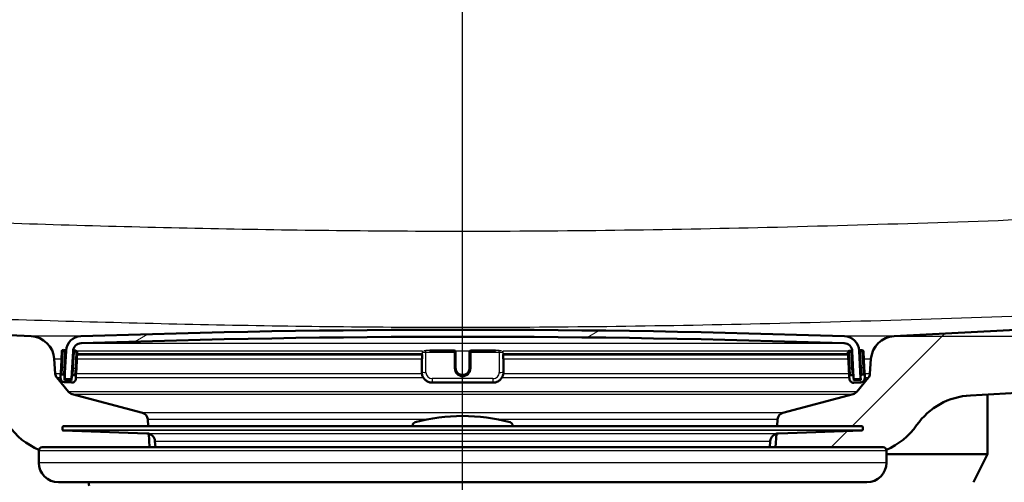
# Model space of a CAD drawing. Header units: millimetres. Extents: x 100 to 2000, y 93 to 4053.
# Tile 9 of 16: x 847 to 988, y 1542 to 1608. Entities that reach past the tile are written whole.
import ezdxf

# ---------------------------------------------------------------- set-up
doc = ezdxf.new("R2010")
doc.units = ezdxf.units.MM
doc.header["$LTSCALE"] = 10
for name, color, linetype, lineweight in [('Centerline(ISO)', 7, 'Continuous', 25), ('Dimensions(ISO)', 7, 'Continuous', 25), ('Hatch', 7, 'Continuous', 9), ('Visible Edges(ISO)', 7, 'Continuous', 50), ('Visible Tangent Edges(ISO)', 7, 'Continuous', 25)]:
    doc.layers.add(name, color=color, linetype=linetype, lineweight=lineweight)
doc.styles.add('Text_3.5mm', font='arial.ttf', dxfattribs={"width": 0.8999999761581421})
doc.dimstyles.new('KS-STANDARD', dxfattribs={"dimscale": 10, "dimtxt": 3.5, "dimasz": 2.5, "dimexe": 3.175, "dimexo": 0, "dimgap": 0.7999999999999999, "dimtad": 1, "dimdec": 1, "dimrnd": 1e-08, "dimtxsty": 'Text_3.5mm', "dimcen": 0.09, "dimdle": 10, "dimclrd": 7, "dimclre": 7, "dimclrt": 7, "dimadec": 0, "dimazin": 2, "dimtfac": 0.7142857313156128, "dimtdec": 4, "dimtmove": 0, "dimatfit": 3, "dimfxl": 0, "dimtolj": 1, "dimlwd": 25, "dimlwe": 25, "dimarcsym": 0})
pattern_1 = [(45, (0, 0), (-22.45064030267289, 22.45064030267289), [])]

# ---------------------------------------------------------------- blocks, each defined once
blk = doc.blocks.new('*D9')
at = {"layer": 'Defpoints', "color": 0, "linetype": 'Continuous'}
for p in [(1288.68418475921, 1762.489582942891), (972.0948129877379, 1562.651643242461), (1500.280599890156, 1562.651643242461)]:
    blk.add_point(p, dxfattribs=at)
at = {"layer": 'Dimensions(ISO)', "color": 7, "linetype": 'Continuous', "lineweight": 25}
for p, q in [((1288.68418475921, 1762.489582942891), (1532.030599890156, 1762.489582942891)), ((1500.280599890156, 1737.489582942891), (1500.280599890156, 1587.651643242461)), ((972.0948129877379, 1562.651643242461), (1532.030599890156, 1562.651643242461))]:
    blk.add_line(p, q, dxfattribs=at)
at = {"layer": 'Dimensions(ISO)', "color": 7, "linetype": 'Continuous'}
for points in [[(1496.113933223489, 1737.489582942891), (1504.447266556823, 1737.489582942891), (1500.280599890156, 1762.489582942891)], [(1496.113933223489, 1587.651643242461), (1504.447266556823, 1587.651643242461), (1500.280599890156, 1562.651643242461)]]:
    blk.add_solid(points, dxfattribs=at)
at = {"layer": 'Dimensions(ISO)', "color": 7, "linetype": 'Continuous', "lineweight": 25, "insert": (1474.41054521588, 1627.557482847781), "char_height": 35, "attachment_point": 4, "rotation": 90, "style": 'Text_3.5mm'}
blk.add_mtext('\\A1;200', dxfattribs=at)

msp = doc.modelspace()

# ---------------------------------------------------------------- hatches: boundary and pattern name
at = {"layer": 'Hatch'}
h = msp.add_hatch(dxfattribs=at)
h.set_pattern_fill('ANSI31', color=256, scale=254, style=0)
h.set_pattern_definition(pattern_1)
edge = h.paths.add_edge_path()
edge.add_line((850.5025182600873, 1546.797408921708), (865.8322501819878, 1546.797408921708))
edge.add_line((865.8322501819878, 1546.797408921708), (865.6964497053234, 1548.739446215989))
edge.add_ellipse((865.3981638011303, 1547.577109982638), major_axis=(1.199268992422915, -0.04187939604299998), ratio=1, start_angle=77.60699785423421, end_angle=89.99999999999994)
edge.add_line((865.4400431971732, 1548.776378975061), (853.4815176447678, 1549.193979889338))
edge.add_ellipse((853.485007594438, 1549.29391897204), major_axis=(-0.09993908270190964, 0.003489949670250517), ratio=1, start_angle=0, end_angle=90.00000000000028, ccw=False)
edge.add_line((853.3850685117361, 1549.29740892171), (853.3990283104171, 1549.697165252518))
edge.add_ellipse((853.498967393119, 1549.693675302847), major_axis=(0.003489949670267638, 0.09993908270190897), ratio=1, start_angle=2.000000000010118, end_angle=89.99999999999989, ccw=False)
edge.add_line((853.498967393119, 1549.793675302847), (865.6227308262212, 1549.793675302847))
edge.add_line((865.6227308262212, 1549.793675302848), (865.5522750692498, 1550.801239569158))
edge.add_ellipse((864.55471101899, 1550.731483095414), major_axis=(-0.06975647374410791, 0.9975640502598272), ratio=1, start_angle=269.9999999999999, end_angle=341.0000000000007)
edge.add_line((864.8135300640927, 1551.697408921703), (854.7680162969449, 1554.389096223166))
edge.add_ellipse((855.0268353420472, 1555.355022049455), major_axis=(-0.9659258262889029, 0.2588190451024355), ratio=1, start_angle=54.49999999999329, end_angle=89.99999999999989, ccw=False)
edge.add_line((854.2552107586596, 1554.718943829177), (852.5910666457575, 1556.737712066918))
edge.add_ellipse((853.3626912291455, 1557.373790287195), major_axis=(-0.6360782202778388, 0.771624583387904), ratio=1, start_angle=54.500000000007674, end_angle=89.99999999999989, ccw=False)
edge.add_line((852.3651271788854, 1557.304033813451), (852.2185218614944, 1559.400587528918))
edge.add_ellipse((848.7270476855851, 1559.156439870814), major_axis=(-0.2441476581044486, 3.491474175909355), ratio=1, start_angle=270.0000000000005, end_angle=353.0000000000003)
edge.add_line((848.9102235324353, 1562.651643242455), (579.7135090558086, 1576.759645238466))
edge.add_spline(control_points=[(579.7135090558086, 1576.759645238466), (578.0813097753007, 1576.845185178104), (576.4740103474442, 1577.196925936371), (573.4365352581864, 1578.404945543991), (572.0266792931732, 1579.25314314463), (569.293561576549, 1581.577230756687), (568.0669432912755, 1583.121068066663), (566.2745254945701, 1586.592025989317), (565.725862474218, 1588.485962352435), (565.5556279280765, 1590.431752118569)], knot_values=[-2.15259695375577, -2.15259695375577, -2.15259695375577, -2.15259695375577, -1.662265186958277, -1.662265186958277, -1.171933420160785, -1.171933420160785, -0.5859667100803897, -0.5859667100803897, 0, 0, 0, 0], degree=3, periodic=0)
edge.add_line((565.5556279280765, 1590.431752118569), (550.6223135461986, 1761.120316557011))
edge.add_ellipse((549.1280214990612, 1760.98958294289), major_axis=(-0.1307336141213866, 1.494292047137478), ratio=1, start_angle=269.9999999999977, end_angle=355.0000000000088)
edge.add_line((549.128021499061, 1762.48958294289), (532.3208517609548, 1762.48958294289))
edge.add_ellipse((532.320851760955, 1760.98958294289), major_axis=(-1.499999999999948, -1.360688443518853e-15), ratio=1, start_angle=269.9999999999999, end_angle=356.0000000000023)
edge.add_line((530.8245056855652, 1761.094217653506), (530.5025182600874, 1756.48958294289))
edge.add_line((530.5025182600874, 1756.48958294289), (540.5025182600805, 1756.48958294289))
edge.add_line((540.5025182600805, 1756.489582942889), (541.5025182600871, 1756.489582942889))
edge.add_ellipse((541.5025182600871, 1755.48958294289), major_axis=(0.9999999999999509, 7.196139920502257e-14), ratio=1, start_angle=0, end_angle=89.99999999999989, ccw=False)
edge.add_line((542.5025182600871, 1755.48958294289), (542.5025182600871, 1754.250760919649))
edge.add_ellipse((541.0560182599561, 1749.98958294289), major_axis=(4.261177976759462, -1.446500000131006), ratio=1, start_angle=23.750301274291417, end_angle=89.99999999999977, ccw=False)
edge.add_line((545.5388944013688, 1750.381783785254), (559.9182598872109, 1586.02488420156))
edge.add_spline(control_points=[(559.918259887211, 1586.02488420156), (560.10819423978, 1583.853924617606), (560.6516881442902, 1581.728531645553), (562.4027415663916, 1577.737244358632), (563.5985871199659, 1575.898050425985), (566.8226621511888, 1572.364259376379), (568.9369357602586, 1570.801603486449), (573.6454664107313, 1568.574681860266), (576.1947073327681, 1567.931706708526), (578.795434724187, 1567.795408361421)], knot_values=[-2.870129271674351, -2.870129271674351, -2.870129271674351, -2.870129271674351, -2.216353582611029, -2.216353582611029, -1.56257789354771, -1.56257789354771, -0.7812889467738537, -0.7812889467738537, 0, 0, 0, 0], degree=3, periodic=0)
edge.add_line((578.795434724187, 1567.795408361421), (838.0184243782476, 1554.210107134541))
edge.add_ellipse((837.4950648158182, 1544.223811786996), major_axis=(9.986295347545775, -0.523359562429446), ratio=1, start_angle=37.860217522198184, end_angle=90.00000000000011, ccw=False)
edge.add_ellipse((853.9060435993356, 1555.655337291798), major_axis=(-8.205489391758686, -5.71576275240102), ratio=1, start_angle=1.017777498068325e-13, end_angle=32.29234728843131)
edge.add_ellipse((850.5025182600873, 1546.297408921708), major_axis=(0.1425082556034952, 0.4792613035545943), ratio=1, start_angle=16.55983554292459, end_angle=89.99999999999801, ccw=False)
edge = h.paths.add_edge_path()
edge.add_line((955.1727863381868, 1546.797408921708), (970.5025182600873, 1546.797408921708))
edge.add_ellipse((970.5025182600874, 1546.297408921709), major_axis=(0.5000000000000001, 4.535628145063e-16), ratio=1, start_angle=16.55983554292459, end_angle=90.00000000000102, ccw=False)
edge.add_ellipse((967.0989929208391, 1555.655337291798), major_axis=(9.215420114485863, 3.882786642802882), ratio=1, start_angle=270, end_angle=302.2923472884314)
edge.add_ellipse((983.5099717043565, 1544.223811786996), major_axis=(5.715762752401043, 8.205489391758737), ratio=1, start_angle=37.86021752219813, end_angle=90, ccw=False)
edge.add_line((982.986612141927, 1554.210107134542), (1242.209601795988, 1567.795408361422))
edge.add_spline(control_points=[(1242.209601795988, 1567.795408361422), (1244.385867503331, 1567.909461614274), (1246.52893340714, 1568.378449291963), (1250.578900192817, 1569.989142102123), (1252.458708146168, 1571.120072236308), (1256.102865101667, 1574.218855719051), (1257.738356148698, 1576.277305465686), (1260.128246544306, 1580.905249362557), (1260.859797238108, 1583.430497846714), (1261.086776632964, 1586.02488420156)], knot_values=[-2.870129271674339, -2.870129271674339, -2.870129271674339, -2.870129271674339, -2.216353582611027, -2.216353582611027, -1.562577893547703, -1.562577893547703, -0.7812889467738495, -0.7812889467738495, 0, 0, 0, 0], degree=3, periodic=0)
edge.add_line((1261.086776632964, 1586.02488420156), (1275.466142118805, 1750.381783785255))
edge.add_ellipse((1279.949018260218, 1749.98958294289), major_axis=(0.3922008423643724, 4.48287614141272), ratio=1, start_angle=23.750301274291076, end_angle=89.9999999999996, ccw=False)
edge.add_line((1278.502518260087, 1754.25076091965), (1278.502518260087, 1755.48958294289))
edge.add_ellipse((1279.502518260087, 1755.48958294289), major_axis=(-5.086716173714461e-14, 0.9999999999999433), ratio=1, start_angle=0, end_angle=90.0000000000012, ccw=False)
edge.add_line((1279.502518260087, 1756.48958294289), (1280.50251826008, 1756.48958294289))
edge.add_line((1280.502518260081, 1756.48958294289), (1290.502518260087, 1756.48958294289))
edge.add_line((1290.502518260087, 1756.48958294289), (1290.180530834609, 1761.094217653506))
edge.add_ellipse((1288.68418475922, 1760.98958294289), major_axis=(-0.1046347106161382, 1.496346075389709), ratio=1, start_angle=269.9999999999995, end_angle=356.0000000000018)
edge.add_line((1288.68418475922, 1762.48958294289), (1271.877015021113, 1762.48958294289))
edge.add_ellipse((1271.877015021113, 1760.98958294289), major_axis=(-1.500000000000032, -7.241496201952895e-14), ratio=1, start_angle=269.9999999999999, end_angle=354.9999999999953)
edge.add_line((1270.382722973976, 1761.120316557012), (1255.449408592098, 1590.43175211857))
edge.add_spline(control_points=[(1255.449408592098, 1590.43175211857), (1255.306957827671, 1588.803532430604), (1254.899337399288, 1587.209487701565), (1253.586047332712, 1584.216022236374), (1252.689163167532, 1582.836626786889), (1250.271106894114, 1580.186283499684), (1248.685401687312, 1579.014291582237), (1245.154003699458, 1577.3441003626), (1243.24207300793, 1576.861868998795), (1241.291527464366, 1576.759645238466)], knot_values=[-2.152596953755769, -2.152596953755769, -2.152596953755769, -2.152596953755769, -1.662265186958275, -1.662265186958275, -1.171933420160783, -1.171933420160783, -0.5859667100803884, -0.5859667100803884, 0, 0, 0, 0], degree=3, periodic=0)
edge.add_line((1241.291527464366, 1576.759645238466), (972.0948129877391, 1562.651643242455))
edge.add_ellipse((972.2779888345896, 1559.156439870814), major_axis=(-3.495203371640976, -0.1831758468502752), ratio=1, start_angle=270.0000000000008, end_angle=353.0000000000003)
edge.add_line((968.7865146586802, 1559.400587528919), (968.6399093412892, 1557.304033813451))
edge.add_ellipse((967.6423452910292, 1557.373790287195), major_axis=(-0.06975647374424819, -0.997564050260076), ratio=1, start_angle=54.50000000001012, end_angle=89.99999999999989, ccw=False)
edge.add_line((968.4139698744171, 1556.737712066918), (966.749825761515, 1554.718943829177))
edge.add_ellipse((965.9782011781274, 1555.355022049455), major_axis=(-0.6360782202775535, -0.7716245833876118), ratio=1, start_angle=54.49999999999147, end_angle=89.99999999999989, ccw=False)
edge.add_line((966.2370202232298, 1554.389096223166), (956.191506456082, 1551.697408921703))
edge.add_ellipse((956.4503255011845, 1550.731483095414), major_axis=(-0.9659258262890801, -0.2588190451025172), ratio=1, start_angle=270.0000000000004, end_angle=341.0000000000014)
edge.add_line((955.4527614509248, 1550.801239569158), (955.3823056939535, 1549.793675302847))
edge.add_line((955.3823056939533, 1549.793675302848), (967.5060691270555, 1549.793675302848))
edge.add_ellipse((967.5060691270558, 1549.693675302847), major_axis=(0.1, 9.071256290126e-17), ratio=1, start_angle=2.000000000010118, end_angle=89.99999999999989, ccw=False)
edge.add_line((967.6060082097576, 1549.697165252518), (967.6199680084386, 1549.29740892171))
edge.add_ellipse((967.5200289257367, 1549.29391897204), major_axis=(0.003489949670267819, -0.09993908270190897), ratio=1, start_angle=0, end_angle=89.99999999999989, ccw=False)
edge.add_line((967.5235188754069, 1549.193979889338), (955.5649933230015, 1548.776378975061))
edge.add_ellipse((955.6068727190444, 1547.577109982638), major_axis=(1.162336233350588, 0.2982859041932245), ratio=1, start_angle=77.60699785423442, end_angle=89.99999999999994)
edge.add_line((955.3085868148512, 1548.739446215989), (955.1727863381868, 1546.797408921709))
h = msp.add_hatch(dxfattribs=at)
h.set_pattern_fill('ANSI31', color=256, scale=254, angle=-15, style=0)
h.set_pattern_definition([(30, (0, 0), (-15.875, 27.49630657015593), [])])
edge = h.paths.add_edge_path()
edge.add_ellipse((967.2116170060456, 1556.68094579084), major_axis=(0.09986295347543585, 0.005233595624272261), ratio=1, start_angle=270, end_angle=332.7180519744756)
edge.add_ellipse((967.2116170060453, 1556.68094579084), major_axis=(0.04112271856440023, 0.09115328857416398), ratio=1, start_angle=269.999999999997, end_angle=297.2819480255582)
edge.add_line((967.311479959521, 1556.686179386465), (967.2933605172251, 1557.031918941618))
edge.add_line((967.2933605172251, 1557.031918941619), (967.1080390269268, 1560.568063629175))
edge.add_ellipse((964.9110540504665, 1560.45292452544), major_axis=(-0.1151391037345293, 2.196984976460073), ratio=1, start_angle=269.9999999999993, end_angle=355.0444456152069)
edge.add_ellipse((910.5025182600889, -33.04348019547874), major_axis=(-1595.695123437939, 54.48360911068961), ratio=1, start_angle=270, end_angle=273.9111087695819)
edge.add_ellipse((856.093982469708, 1560.45292452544), major_axis=(-2.198718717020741, -0.07507332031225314), ratio=1, start_angle=269.9999999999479, end_angle=355.0444456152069)
edge.add_line((853.8969974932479, 1560.568063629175), (853.7121395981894, 1557.040764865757))
edge.add_line((853.7121395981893, 1557.040764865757), (853.6935565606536, 1556.686179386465))
edge.add_ellipse((853.793419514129, 1556.68094579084), major_axis=(-0.005233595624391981, -0.0998629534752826), ratio=1, start_angle=269.9999999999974, end_angle=296.589049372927)
edge.add_ellipse((853.7934195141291, 1556.68094579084), major_axis=(0.04001738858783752, -0.09164392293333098), ratio=1, start_angle=270.000000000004, end_angle=333.4109506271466)
edge.add_line((853.788185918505, 1556.581082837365), (854.5870895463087, 1556.539214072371))
edge.add_ellipse((854.5923231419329, 1556.639077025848), major_axis=(0.09986295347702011, -0.005233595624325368), ratio=1, start_angle=269.9999999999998, end_angle=272.9999999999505)
edge.add_ellipse((854.5923231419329, 1556.639077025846), major_axis=(0.09999999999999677, 8.972496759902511e-15), ratio=1, start_angle=269.9999999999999, end_angle=356.9999999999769)
edge.add_line((854.6921860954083, 1556.633843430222), (854.8956270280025, 1560.515727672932))
edge.add_ellipse((856.093982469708, 1560.45292452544), major_axis=(0.06280314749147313, 1.198355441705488), ratio=1, start_angle=4.955554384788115, end_angle=89.99999999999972, ccw=False)
edge.add_ellipse((910.5025182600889, -33.04348019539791), major_axis=(1594.695705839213, 54.44948487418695), ratio=1, start_angle=86.0888912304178, end_angle=90, ccw=False)
edge.add_ellipse((964.9110540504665, 1560.45292452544), major_axis=(1.199301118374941, -0.0409490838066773), ratio=1, start_angle=4.955554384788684, end_angle=89.99999999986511, ccw=False)
edge.add_line((966.1094094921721, 1560.515727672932), (966.3128504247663, 1556.633843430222))
edge.add_ellipse((966.4127133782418, 1556.639077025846), major_axis=(0.005233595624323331, -0.0998629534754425), ratio=1, start_angle=270.0000000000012, end_angle=356.9999999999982)
edge.add_ellipse((966.4127133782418, 1556.639077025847), major_axis=(0.1000000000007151, 2.673606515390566e-14), ratio=1, start_angle=270.0000000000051, end_angle=272.9999999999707)
edge.add_line((966.4179469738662, 1556.539214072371), (967.2168506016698, 1556.581082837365))
h = msp.add_hatch(dxfattribs=at)
h.set_pattern_fill('ANSI31', color=256, scale=254, style=0)
h.set_pattern_definition(pattern_1)
edge = h.paths.add_edge_path()
edge.add_ellipse((853.5196165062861, 1556.986590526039), major_axis=(0.01046719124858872, 0.1997259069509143), ratio=0.9999999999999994, start_angle=270.0000000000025, end_angle=288.7161445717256)
edge.add_ellipse((853.5196165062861, 1556.986590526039), major_axis=(-0.05417433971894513, 0.1925230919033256), ratio=1, start_angle=269.9999999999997, end_angle=341.2838554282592)
edge.add_line((853.5300836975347, 1557.186316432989), (853.3303577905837, 1557.196783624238))
edge.add_ellipse((853.3198905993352, 1556.997057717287), major_axis=(-0.1997259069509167, 0.01046719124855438), ratio=1, start_angle=270.0000000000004, end_angle=359.9999999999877)
edge.add_line((853.1201646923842, 1557.007524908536), (853.1044639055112, 1556.707936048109))
edge.add_ellipse((853.7036416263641, 1556.676534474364), major_axis=(-0.03140157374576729, -0.5991777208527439), ratio=1, start_angle=270.0000000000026, end_angle=359.9999999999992)
edge.add_line((853.6722400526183, 1556.077356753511), (854.670869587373, 1556.025020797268))
edge.add_ellipse((854.7022711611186, 1556.62419851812), major_axis=(0.5991777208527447, -0.03140157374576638), ratio=1, start_angle=270, end_angle=359.9999999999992)
edge.add_line((855.3014488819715, 1556.592796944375), (855.3171496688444, 1556.892385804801))
edge.add_ellipse((855.1174237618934, 1556.90285299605), major_axis=(0.01046719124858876, 0.1997259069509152), ratio=1, start_angle=269.9999999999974, end_angle=359.9999999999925)
edge.add_line((855.1278909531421, 1557.102578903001), (854.9281650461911, 1557.113046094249))
edge.add_ellipse((854.9176978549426, 1556.913320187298), major_axis=(-0.1997259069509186, 0.01046719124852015), ratio=1, start_angle=270.0000000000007, end_angle=359.9999999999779)
edge.add_line((854.7179719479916, 1556.923787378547), (854.6865703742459, 1556.324609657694))
edge.add_line((854.6865703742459, 1556.324609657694), (853.6879408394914, 1556.376945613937))
edge.add_line((853.6879408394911, 1556.376945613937), (853.7017755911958, 1556.640928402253))
edge.add_line((853.7017755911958, 1556.640928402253), (853.719342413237, 1556.97612333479))
h = msp.add_hatch(dxfattribs=at)
h.set_pattern_fill('ANSI31', color=256, scale=254, angle=105, style=0)
h.set_pattern_definition([(150, (0, 0), (-15.875, -27.49630657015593), [])])
edge = h.paths.add_edge_path()
edge.add_ellipse((966.0873386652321, 1556.90285299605), major_axis=(-0.01046719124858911, 0.1997259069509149), ratio=1, start_angle=269.9999999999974, end_angle=359.9999999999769)
edge.add_line((966.0768714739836, 1557.102578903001), (965.8771455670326, 1557.092111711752))
edge.add_ellipse((965.8876127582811, 1556.892385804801), major_axis=(-0.1997259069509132, -0.01046719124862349), ratio=1, start_angle=270.0000000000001, end_angle=359.9999999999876)
edge.add_line((965.6878868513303, 1556.881918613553), (965.7035876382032, 1556.582329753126))
edge.add_ellipse((966.3027653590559, 1556.613731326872), major_axis=(0.03140157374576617, -0.5991777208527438), ratio=1, start_angle=270.0000000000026, end_angle=360.0000000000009)
edge.add_line((966.3341669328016, 1556.014553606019), (967.3327964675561, 1556.066889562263))
edge.add_ellipse((967.3013948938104, 1556.666067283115), major_axis=(0.5991777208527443, 0.03140157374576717), ratio=1, start_angle=269.9999999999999, end_angle=360.0000000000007)
edge.add_line((967.9005726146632, 1556.697468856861), (967.8848718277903, 1556.997057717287))
edge.add_ellipse((967.6851459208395, 1556.986590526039), major_axis=(-0.01046719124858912, 0.1997259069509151), ratio=1, start_angle=270.0000000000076, end_angle=359.9999999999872)
edge.add_line((967.6746787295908, 1557.186316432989), (967.4749528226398, 1557.175849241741))
edge.add_ellipse((967.4854200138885, 1556.97612333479), major_axis=(-0.1997259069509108, -0.01046719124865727), ratio=1, start_angle=269.9999999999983, end_angle=340.8007799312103)
edge.add_ellipse((967.4854200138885, 1556.97612333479), major_axis=(-0.05579560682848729, -0.1920594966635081), ratio=1, start_angle=270, end_angle=289.1992200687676)
edge.add_line((967.2856941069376, 1556.965656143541), (967.3027702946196, 1556.639823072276))
edge.add_line((967.3027702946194, 1556.639823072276), (967.3170956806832, 1556.366478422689))
edge.add_line((967.3170956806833, 1556.366478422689), (966.3184661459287, 1556.314142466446))
edge.add_line((966.3184661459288, 1556.314142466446), (966.2870645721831, 1556.913320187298))
h = msp.add_hatch(dxfattribs=at)
h.set_pattern_fill('ANSI31', color=256, scale=254, angle=15, style=0)
h.set_pattern_definition([(59.99999999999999, (0, 0), (-27.49630657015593, 15.875), [])])
edge = h.paths.add_edge_path()
edge.add_line((917.6525182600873, 1549.793675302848), (917.6525182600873, 1549.881544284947))
edge.add_ellipse((917.1525182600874, 1549.881544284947), major_axis=(5.73027107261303e-14, 0.5000000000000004), ratio=1, start_angle=269.9999999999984, end_angle=344.8833943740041)
edge.add_ellipse((910.5025182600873, 1525.263918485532), major_axis=(-25.10032434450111, 6.780392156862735), ratio=1, start_angle=270, end_angle=300.2332112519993)
edge.add_ellipse((903.8525182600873, 1549.881544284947), major_axis=(-0.4826985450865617, -0.130392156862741), ratio=1, start_angle=270.0000000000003, end_angle=344.883394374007)
edge.add_line((903.3525182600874, 1549.881544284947), (903.3525182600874, 1549.793675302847))
edge.add_line((903.3525182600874, 1549.793675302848), (917.6525182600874, 1549.793675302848))

# ---------------------------------------------------------------- linework, layer by layer
at = {"layer": 'Centerline(ISO)', "linetype": 'Continuous'}
msp.add_line((910.5025182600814, 832.7609679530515), (910.5025182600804, 2004.576626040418), dxfattribs=at)
at = {"layer": 'Visible Edges(ISO)'}
for p, q in [((848.910223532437, 1562.651643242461), (579.7135090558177, 1576.759645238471)), ((1241.291527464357, 1576.759645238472), (972.0948129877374, 1562.651643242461)), ((982.9866121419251, 1554.210107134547), (1242.209601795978, 1567.795408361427)), ((853.3033405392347, 1560.502728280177), (853.1829678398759, 1558.205880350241)), ((853.713259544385, 1560.68151980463), (853.5135336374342, 1560.691986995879)), ((853.8969974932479, 1560.568063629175), (853.6935565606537, 1556.686179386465)), ((854.6921860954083, 1556.633843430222), (854.8956270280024, 1560.515727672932)), ((855.3110667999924, 1560.597782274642), (855.1113408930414, 1560.60824946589)), ((855.379952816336, 1558.090741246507), (855.5003255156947, 1560.387589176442)), ((855.4818093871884, 1560.034280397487), (904.725465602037, 1560.034280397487)), ((904.7254656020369, 1560.034430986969), (904.7254656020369, 1559.409894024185)), ((909.3025182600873, 1560.608523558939), (905.8291438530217, 1560.608523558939)), ((909.5025182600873, 1560.398056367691), (909.5025182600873, 1560.40852355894)), ((909.5025182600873, 1558.101208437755), (909.5025182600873, 1560.398056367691)), ((911.5025182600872, 1560.40852355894), (911.5025182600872, 1560.398056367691)), ((911.5025182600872, 1560.398056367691), (911.5025182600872, 1558.101208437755)), ((915.1758926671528, 1560.608523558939), (911.7025182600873, 1560.608523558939)), ((916.2795709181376, 1559.409894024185), (916.2795709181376, 1560.034430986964)), ((916.2795709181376, 1560.034280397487), (965.5226785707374, 1560.034280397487)), ((965.50471100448, 1560.377121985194), (965.6250837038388, 1558.080274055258)), ((965.8936956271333, 1560.597782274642), (965.6939697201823, 1560.587315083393)), ((966.1094094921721, 1560.515727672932), (966.3128504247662, 1556.633843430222)), ((967.3114799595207, 1556.686179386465), (967.1080390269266, 1560.568063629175)), ((967.4915028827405, 1560.681519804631), (967.2917769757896, 1560.671052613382)), ((967.8220686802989, 1558.195413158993), (967.70169598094, 1560.492261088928)), ((852.365127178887, 1557.304033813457), (852.2185218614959, 1559.400587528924)), ((904.6718757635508, 1559.472697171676), (904.6718757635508, 1559.420361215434)), ((904.6718757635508, 1559.420361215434), (904.6718757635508, 1557.5229650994)), ((916.3331607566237, 1559.420361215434), (916.3331607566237, 1559.472697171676)), ((916.3331607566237, 1557.5229650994), (916.3331607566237, 1559.420361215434)), ((968.7865146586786, 1559.400587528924), (968.6399093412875, 1557.304033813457)), ((853.1829678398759, 1558.205880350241), (853.1201646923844, 1557.007524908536)), ((853.5300836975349, 1557.186316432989), (853.3303577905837, 1557.196783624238)), ((854.7541362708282, 1557.61384376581), (854.7179719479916, 1556.923787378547)), ((855.1278909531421, 1557.102578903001), (854.9281650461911, 1557.113046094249)), ((855.3171496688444, 1556.892385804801), (855.379952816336, 1558.090741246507)), ((965.6250837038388, 1558.080274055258), (965.6878868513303, 1556.881918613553)), ((966.0768714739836, 1557.102578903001), (965.8771455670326, 1557.092111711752)), ((966.2870645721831, 1556.913320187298), (966.247548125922, 1557.66733889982)), ((967.6746787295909, 1557.18631643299), (967.4749528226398, 1557.175849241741)), ((967.8848718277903, 1556.997057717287), (967.8220686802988, 1558.195413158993)), ((854.2552107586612, 1554.718943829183), (852.5910666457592, 1556.737712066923)), ((853.1201646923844, 1557.007524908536), (853.1044639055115, 1556.707936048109)), ((853.6722400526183, 1556.077356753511), (854.6708695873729, 1556.025020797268)), ((853.6879408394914, 1556.376945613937), (853.7193424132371, 1556.97612333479)), ((854.6865703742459, 1556.324609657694), (853.6879408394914, 1556.376945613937)), ((853.788185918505, 1556.581082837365), (854.5870895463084, 1556.539214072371)), ((854.5923231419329, 1556.539077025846), (854.6978101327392, 1556.539077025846)), ((854.7179719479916, 1556.923787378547), (854.6865703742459, 1556.324609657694)), ((855.3014488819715, 1556.592796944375), (855.3171496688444, 1556.892385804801)), ((906.1718757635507, 1556.024198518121), (914.8331607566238, 1556.024198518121)), ((965.6878868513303, 1556.881918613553), (965.7035876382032, 1556.582329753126)), ((966.3184661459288, 1556.314142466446), (966.2870645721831, 1556.913320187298)), ((966.3066778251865, 1556.539077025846), (966.4127133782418, 1556.539077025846)), ((967.3170956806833, 1556.366478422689), (966.3184661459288, 1556.314142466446)), ((966.3341669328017, 1556.014553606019), (967.3327964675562, 1556.066889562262)), ((966.4179469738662, 1556.539214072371), (967.2168506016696, 1556.581082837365)), ((968.4139698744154, 1556.737712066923), (966.7498257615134, 1554.718943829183)), ((967.2856941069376, 1556.965656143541), (967.3170956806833, 1556.366478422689)), ((967.9005726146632, 1556.697468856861), (967.8848718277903, 1556.997057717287)), ((864.8135300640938, 1551.697408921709), (854.7680162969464, 1554.389096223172)), ((966.2370202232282, 1554.389096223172), (956.1915064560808, 1551.697408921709)), ((985.4025182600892, 1554.33671940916), (985.4025182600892, 1545.797408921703)), ((865.6227308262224, 1549.793675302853), (865.5522750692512, 1550.801239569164)), ((955.4527614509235, 1550.801239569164), (955.382305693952, 1549.793675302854)), ((853.3990283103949, 1549.697165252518), (853.3850685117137, 1549.29740892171)), ((865.4400431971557, 1548.776378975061), (853.4815176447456, 1549.193979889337)), ((967.5060691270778, 1549.793675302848), (853.4989673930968, 1549.793675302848)), ((865.832250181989, 1546.797408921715), (865.6964497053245, 1548.739446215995)), ((903.3525182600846, 1549.881544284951), (903.3525182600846, 1549.793675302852)), ((917.65251826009, 1549.793675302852), (917.65251826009, 1549.881544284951)), ((955.3085868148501, 1548.739446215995), (955.1727863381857, 1546.797408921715)), ((955.5649933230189, 1548.776378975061), (967.523518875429, 1549.193979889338)), ((967.6060082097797, 1549.697165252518), (967.6199680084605, 1549.29740892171)), ((866.6709626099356, 1546.797408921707), (866.5935974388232, 1547.681696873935)), ((954.3340739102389, 1546.797408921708), (954.4114390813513, 1547.681696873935)), ((850.0025182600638, 1544.597408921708), (850.0025182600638, 1546.297408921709)), ((850.502518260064, 1546.797408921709), (865.8322501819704, 1546.797408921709)), ((865.8322501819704, 1546.797408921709), (970.5025182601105, 1546.797408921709)), ((971.0025182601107, 1544.597408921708), (971.0025182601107, 1546.297408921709)), ((971.002518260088, 1545.797408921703), (985.4025182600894, 1545.797408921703)), ((983.402518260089, 1541.797408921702), (985.4025182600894, 1545.797408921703)), ((968.2025182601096, 1541.797408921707), (852.8025182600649, 1541.797408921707))]:
    msp.add_line(p, q, dxfattribs=at)
for centre, radius, start, end in [((910.5025182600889, -33.04348019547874), 1596.625000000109, 88.04444561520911, 91.95555438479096), ((848.7270476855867, 1559.15643987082), 3.499999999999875, 3.999999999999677, 86.99999999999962), ((856.093982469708, 1560.45292452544), 2.200000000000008, 91.9555543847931, 177.0000000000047), ((856.093982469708, 1560.45292452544), 1.199999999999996, 91.95555438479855, 177.000000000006), ((910.5025182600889, -33.04348019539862), 1595.625000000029, 88.0444456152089, 91.95555438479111), ((964.9110540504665, 1560.45292452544), 1.199999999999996, 3.000000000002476, 88.04444561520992), ((964.9110540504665, 1560.45292452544), 2.200000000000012, 3.000000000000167, 88.04444561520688), ((972.2779888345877, 1559.15643987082), 3.499999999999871, 93.00000000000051, 176.0000000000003), ((853.5030664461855, 1560.492261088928), 0.1999999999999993, 87.00000000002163, 177.0000000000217), ((853.7027923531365, 1560.48179389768), 0.1999999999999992, 15.71614457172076, 87.00000000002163), ((855.1008737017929, 1560.40852355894), 0.1999999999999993, 87.00000000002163, 168.1987935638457), ((855.3005996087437, 1560.398056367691), 0.1999999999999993, 357.0000000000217, 87.00000000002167), ((909.3025182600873, 1560.40852355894), 0.2, 0, 90), ((911.7025182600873, 1560.40852355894), 0.2, 90, 180), ((965.704436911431, 1560.387589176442), 0.1999999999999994, 92.99999999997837, 182.9999999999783), ((965.9041628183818, 1560.398056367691), 0.1999999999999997, 10.70774529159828, 93.00000000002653), ((967.3022441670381, 1560.471326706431), 0.1999999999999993, 92.99999999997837, 163.8007799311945), ((967.5019700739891, 1560.48179389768), 0.1999999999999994, 2.999999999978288, 92.99999999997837), ((853.3626912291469, 1557.373790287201), 1.000000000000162, 184.0000000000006, 219.4999999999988), ((853.3198905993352, 1556.997057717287), 0.1999999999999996, 87.00000000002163, 177.0000000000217), ((853.5196165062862, 1556.986590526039), 0.1999999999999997, 357.0000000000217, 87.00000000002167), ((854.9176978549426, 1556.913320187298), 0.1999999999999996, 87.00000000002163, 177.0000000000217), ((855.1174237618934, 1556.90285299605), 0.1999999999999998, 357.0000000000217, 87.00000000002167), ((965.8876127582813, 1556.892385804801), 0.1999999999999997, 93.00000000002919, 183.000000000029), ((966.0873386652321, 1556.90285299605), 0.1999999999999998, 2.999999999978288, 92.99999999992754), ((967.4854200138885, 1556.97612333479), 0.1999999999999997, 93.00000000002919, 183.000000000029), ((967.6851459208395, 1556.986590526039), 0.2, 2.999999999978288, 92.99999999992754), ((967.6423452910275, 1557.373790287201), 1.000000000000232, 320.5000000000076, 355.9999999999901), ((853.7036416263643, 1556.676534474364), 0.599999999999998, 177.0000000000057, 267.0000000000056), ((853.7934195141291, 1556.68094579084), 0.09999999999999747, 176.99999999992, 266.99999999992), ((854.5923231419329, 1556.639077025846), 0.09999999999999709, 267.0000000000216, 357.0000000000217), ((854.7022711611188, 1556.62419851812), 0.5999999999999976, 267.0000000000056, 357.0000000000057), ((966.3027653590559, 1556.613731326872), 0.5999999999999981, 182.9999999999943, 272.9999999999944), ((966.4127133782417, 1556.639077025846), 0.09999999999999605, 182.9999999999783, 272.9999999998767), ((967.2116170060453, 1556.68094579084), 0.09999999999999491, 272.9999999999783, 2.999999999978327), ((967.3013948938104, 1556.666067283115), 0.599999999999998, 272.9999999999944, 2.999999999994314), ((855.0268353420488, 1555.355022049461), 0.9999999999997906, 219.4999999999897, 254.9999999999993), ((965.9782011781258, 1555.355022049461), 0.9999999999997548, 285.0000000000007, 320.5000000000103), ((983.5099717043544, 1544.223811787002), 9.99999999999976, 92.99999999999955, 145.1397824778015), ((864.5547110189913, 1550.73148309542), 0.9999999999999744, 4.000000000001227, 75.00000000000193), ((956.4503255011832, 1550.73148309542), 0.9999999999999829, 104.9999999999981, 175.9999999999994), ((903.8525182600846, 1549.881544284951), 0.500000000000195, 105.1166056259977, 180), ((910.5025182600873, 1525.263918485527), 26.0000000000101, 74.88339437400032, 105.1166056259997), ((917.1525182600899, 1549.881544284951), 0.5000000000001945, 0, 74.88339437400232), ((853.9060435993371, 1555.655337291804), 9.999999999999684, 214.8602175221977, 247.1525648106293), ((853.4850075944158, 1549.29391897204), 0.1000000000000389, 178.0000000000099, 268.0000000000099), ((853.4989673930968, 1549.693675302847), 0.1000000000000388, 90, 178.0000000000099), ((865.3981638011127, 1547.577109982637), 1.200000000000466, 5.000000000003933, 88.0000000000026), ((955.6068727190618, 1547.577109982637), 1.200000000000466, 91.99999999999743, 174.9999999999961), ((967.5060691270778, 1549.693675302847), 0.1000000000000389, 1.999999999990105, 90), ((967.5200289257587, 1549.29391897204), 0.1000000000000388, 271.9999999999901, 1.99999999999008), ((967.0989929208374, 1555.655337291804), 9.999999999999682, 292.8474351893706, 325.1397824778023), ((850.502518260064, 1546.297408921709), 0.5000000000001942, 90, 180), ((970.5025182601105, 1546.297408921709), 0.5000000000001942, 0, 90), ((852.8025182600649, 1544.597408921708), 2.800000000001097, 180, 270), ((968.2025182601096, 1544.597408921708), 2.800000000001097, 270, 0)]:
    msp.add_arc(centre, radius, start, end, dxfattribs=at)
for centre, major_axis, ratio, start_param, end_param in [((905.2718757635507, 1559.472697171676), (-0.5999999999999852, -6.193504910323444e-16), 0.05233595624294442, 5.857324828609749, 6.283185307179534), ((905.2718757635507, 1559.420361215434), (-0.5999999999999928, -4.973600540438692e-16), 0.05233595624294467, 1.396095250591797e-12, 0.5235987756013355), ((904.925465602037, 1559.409894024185), (-0.2000000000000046, -1.822814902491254e-16), 0.05233595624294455, 0, 0.5235987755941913), ((915.7331607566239, 1559.420361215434), (0.5999999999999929, 6.044427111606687e-16), 0.05233595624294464, 5.759586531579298, 6.283185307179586), ((916.0795709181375, 1559.409894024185), (0.2000000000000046, -4.118148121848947e-17), 0.05233595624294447, 5.759586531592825, 6.283185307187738), ((915.7331607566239, 1559.472697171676), (0.5999999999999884, 4.397266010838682e-16), 0.05233595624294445, 1.944981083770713e-12, 0.4258604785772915), ((856.9905885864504, 1541.297408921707), (-4.535628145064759e-16, 0.5000000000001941), 0.3983894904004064, 4.71238898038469, 6.283185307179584)]:
    msp.add_ellipse(centre, major_axis=major_axis, ratio=ratio, start_param=start_param, end_param=end_param, dxfattribs=at)
for points, knots in [([(906.1718757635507, 1556.024198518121), (906.0148822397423, 1556.024198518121), (905.8579132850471, 1556.049023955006), (905.5592470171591, 1556.145933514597), (905.4175970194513, 1556.218003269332), (905.1634318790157, 1556.402411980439), (905.0509582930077, 1556.514722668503), (904.8662025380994, 1556.768668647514), (904.7939517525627, 1556.910263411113), (904.6967798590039, 1557.208917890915), (904.6718757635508, 1557.365928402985), (904.6718757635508, 1557.5229650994)], [4.71238898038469, 4.71238898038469, 4.71238898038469, 4.71238898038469, 5.026548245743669, 5.026548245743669, 5.340707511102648, 5.340707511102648, 5.654866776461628, 5.654866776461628, 5.969026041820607, 5.969026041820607, 6.283185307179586, 6.283185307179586, 6.283185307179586, 6.283185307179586]), ([(911.5025182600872, 1558.111675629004), (911.5025182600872, 1558.005149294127), (911.4852965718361, 1557.898641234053), (911.4181447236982, 1557.69641269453), (911.3682297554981, 1557.600725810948), (911.2407591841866, 1557.429878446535), (911.1632339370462, 1557.354741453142), (910.9884262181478, 1557.232630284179), (910.8911815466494, 1557.185667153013), (910.6868146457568, 1557.124662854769), (910.5797312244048, 1557.110622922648), (910.3665492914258, 1557.116879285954), (910.2604882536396, 1557.13717108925), (910.0601000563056, 1557.210034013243), (909.9658096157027, 1557.262596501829), (909.7985245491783, 1557.394686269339), (909.7255656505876, 1557.474198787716), (909.6083620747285, 1557.652144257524), (909.5641481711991, 1557.750553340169), (909.5139930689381, 1557.937533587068), (909.5025182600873, 1558.024601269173), (909.5025182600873, 1558.111675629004)], [3.141592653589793, 3.141592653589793, 3.141592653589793, 3.141592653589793, 3.461786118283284, 3.461786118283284, 3.781940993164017, 3.781940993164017, 4.10199579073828, 4.10199579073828, 4.421929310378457, 4.421929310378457, 4.741768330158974, 4.741768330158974, 5.061576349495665, 5.061576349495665, 5.381428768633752, 5.381428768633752, 5.701383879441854, 5.701383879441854, 6.021459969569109, 6.021459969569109, 6.283185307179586, 6.283185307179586, 6.283185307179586, 6.283185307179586]), ([(916.3331607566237, 1557.5229650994), (916.3331607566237, 1557.365928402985), (916.3082566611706, 1557.208917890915), (916.2110847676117, 1556.910263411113), (916.1388339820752, 1556.768668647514), (915.9540782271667, 1556.514722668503), (915.8416046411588, 1556.402411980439), (915.5874395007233, 1556.218003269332), (915.4457895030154, 1556.145933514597), (915.1471232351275, 1556.049023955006), (914.9901542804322, 1556.024198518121), (914.8331607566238, 1556.024198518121)], [3.141592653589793, 3.141592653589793, 3.141592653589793, 3.141592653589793, 3.455751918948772, 3.455751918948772, 3.769911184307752, 3.769911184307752, 4.084070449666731, 4.084070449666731, 4.39822971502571, 4.39822971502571, 4.71238898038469, 4.71238898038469, 4.71238898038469, 4.71238898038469])]:
    msp.add_open_spline(points, degree=3, knots=knots, dxfattribs=at)
at = {"layer": 'Visible Tangent Edges(ISO)'}
for p, q in [((856.0189091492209, 1562.651643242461), (848.9102235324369, 1562.651643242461)), ((856.0530333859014, 1561.652225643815), (964.9520031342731, 1561.652225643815)), ((972.0948129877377, 1562.651643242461), (964.9861273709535, 1562.651643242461)), ((853.5030664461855, 1560.492261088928), (853.3033405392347, 1560.502728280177)), ((853.3826937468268, 1558.195413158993), (853.5030664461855, 1560.492261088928)), ((853.5135336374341, 1560.691986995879), (853.5030664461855, 1560.492261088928)), ((853.5030664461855, 1560.492261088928), (853.7027923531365, 1560.48179389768)), ((853.7027923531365, 1560.48179389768), (853.5824196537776, 1558.184945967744)), ((853.713259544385, 1560.68151980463), (853.7027923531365, 1560.48179389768)), ((853.7027923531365, 1560.48179389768), (853.8919567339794, 1560.47188021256)), ((854.9320327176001, 1560.515727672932), (854.8956270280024, 1560.515727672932)), ((854.9029315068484, 1560.418897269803), (855.1008737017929, 1560.40852355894)), ((854.9805010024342, 1558.111675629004), (855.1008737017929, 1560.40852355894)), ((855.1008737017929, 1560.40852355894), (855.1113408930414, 1560.60824946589)), ((855.1008737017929, 1560.40852355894), (855.3005996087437, 1560.398056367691)), ((855.3005996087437, 1560.398056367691), (855.1802269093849, 1558.101208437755)), ((855.3005996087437, 1560.398056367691), (855.3110667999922, 1560.597782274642)), ((855.5003255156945, 1560.387589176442), (855.3005996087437, 1560.398056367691)), ((904.78244259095, 1560.515727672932), (855.4623199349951, 1560.515727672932)), ((904.7457189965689, 1560.129046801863), (855.4867758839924, 1560.129046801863)), ((904.7522605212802, 1559.40466042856), (904.7522605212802, 1560.403289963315)), ((905.2718757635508, 1560.387589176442), (905.2718757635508, 1560.597782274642)), ((909.3025182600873, 1560.597782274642), (905.2718757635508, 1560.597782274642)), ((905.2718757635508, 1560.387589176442), (909.3025182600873, 1560.387589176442)), ((905.2718757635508, 1557.491563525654), (905.2718757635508, 1560.387589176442)), ((905.7062592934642, 1560.60824946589), (909.3025182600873, 1560.60824946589)), ((909.3025182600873, 1560.60824946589), (909.3025182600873, 1560.60852355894)), ((909.3025182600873, 1560.60824946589), (909.3025182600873, 1560.597782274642)), ((909.3025182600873, 1560.387589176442), (909.3025182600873, 1560.597782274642)), ((909.3025182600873, 1560.387589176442), (909.3025182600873, 1558.090741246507)), ((911.5336772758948, 1560.515727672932), (909.4713592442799, 1560.515727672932)), ((911.7025182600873, 1560.608523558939), (911.7025182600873, 1560.60824946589)), ((911.7025182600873, 1560.597782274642), (911.7025182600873, 1560.60824946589)), ((911.7025182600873, 1560.60824946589), (915.2987772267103, 1560.60824946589)), ((911.7025182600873, 1560.597782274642), (911.7025182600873, 1560.387589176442)), ((915.7331607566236, 1560.597782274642), (911.7025182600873, 1560.597782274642)), ((911.7025182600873, 1558.090741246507), (911.7025182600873, 1560.387589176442)), ((911.7025182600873, 1560.387589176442), (915.7331607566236, 1560.387589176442)), ((915.7331607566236, 1560.387589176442), (915.7331607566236, 1560.597782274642)), ((915.7331607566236, 1560.387589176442), (915.7331607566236, 1557.491563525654)), ((965.5508773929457, 1560.515727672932), (916.2225939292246, 1560.515727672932)), ((916.2527759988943, 1560.403289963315), (916.2527759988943, 1559.40466042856)), ((965.5177120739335, 1560.129046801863), (916.2593175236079, 1560.129046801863)), ((965.704436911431, 1560.387589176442), (965.5047110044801, 1560.377121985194)), ((965.6939697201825, 1560.587315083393), (965.704436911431, 1560.387589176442)), ((965.704436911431, 1560.387589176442), (965.9041628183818, 1560.398056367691)), ((965.8248096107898, 1558.090741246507), (965.704436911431, 1560.387589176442)), ((965.8936956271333, 1560.597782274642), (965.9041628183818, 1560.398056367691)), ((965.9041628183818, 1560.398056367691), (966.1025731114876, 1560.40845461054)), ((965.9041628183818, 1560.398056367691), (966.0245355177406, 1558.101208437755)), ((966.1094094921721, 1560.515727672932), (966.0658831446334, 1560.515727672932)), ((967.1136268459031, 1560.461441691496), (967.3022441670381, 1560.471326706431)), ((967.3022441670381, 1560.471326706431), (967.2917769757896, 1560.671052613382)), ((967.3022441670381, 1560.471326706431), (967.5019700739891, 1560.48179389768)), ((967.4226168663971, 1558.174478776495), (967.3022441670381, 1560.471326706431)), ((967.5019700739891, 1560.48179389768), (967.4915028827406, 1560.68151980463)), ((967.70169598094, 1560.492261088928), (967.5019700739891, 1560.48179389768)), ((967.5019700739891, 1560.48179389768), (967.6223427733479, 1558.184945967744)), ((852.2185218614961, 1559.400587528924), (853.2455797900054, 1559.400587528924)), ((855.4485989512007, 1559.400587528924), (904.6718757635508, 1559.400587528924)), ((916.3331607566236, 1559.400587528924), (965.5558890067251, 1559.400587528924)), ((967.7589081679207, 1559.400587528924), (968.7865146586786, 1559.400587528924)), ((853.13570406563, 1557.304033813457), (852.365127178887, 1557.304033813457)), ((853.3826937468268, 1558.195413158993), (853.1829678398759, 1558.205880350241)), ((853.3303577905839, 1557.196783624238), (853.3826937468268, 1558.195413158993)), ((853.5824196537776, 1558.184945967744), (853.3826937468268, 1558.195413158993)), ((853.5824196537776, 1558.184945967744), (853.5300836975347, 1557.18631643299)), ((853.7715840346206, 1558.175032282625), (853.5824196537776, 1558.184945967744)), ((854.9805010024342, 1558.111675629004), (854.7825357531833, 1558.122050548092)), ((854.9281650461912, 1557.113046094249), (854.9805010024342, 1558.111675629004)), ((854.9805010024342, 1558.111675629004), (855.1802269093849, 1558.101208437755)), ((855.1802269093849, 1558.101208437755), (855.1278909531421, 1557.102578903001)), ((855.3799528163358, 1558.090741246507), (855.1802269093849, 1558.101208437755)), ((904.6879653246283, 1557.304033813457), (855.3387232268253, 1557.304033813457)), ((965.6657647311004, 1557.304033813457), (916.3170711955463, 1557.304033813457)), ((965.8248096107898, 1558.090741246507), (965.6250837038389, 1558.080274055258)), ((966.0245355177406, 1558.101208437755), (965.8248096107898, 1558.090741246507)), ((965.8771455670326, 1557.092111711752), (965.8248096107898, 1558.090741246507)), ((966.2229684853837, 1558.111607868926), (966.0245355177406, 1558.101208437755)), ((966.0245355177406, 1558.101208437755), (966.0768714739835, 1557.102578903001)), ((967.4226168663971, 1558.174478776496), (967.2339995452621, 1558.164593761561)), ((967.4226168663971, 1558.174478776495), (967.6223427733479, 1558.184945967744)), ((967.47495282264, 1557.175849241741), (967.4226168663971, 1558.174478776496)), ((967.8220686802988, 1558.195413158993), (967.6223427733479, 1558.184945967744)), ((967.6223427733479, 1558.184945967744), (967.6746787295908, 1557.18631643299)), ((968.6399093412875, 1557.304033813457), (967.8687838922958, 1557.304033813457)), ((852.5910666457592, 1556.737712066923), (853.1060244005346, 1556.737712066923)), ((854.7027766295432, 1556.633843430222), (854.6921860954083, 1556.633843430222)), ((855.3090435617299, 1556.737712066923), (904.8942363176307, 1556.737712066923)), ((914.8331607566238, 1556.592796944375), (906.1718757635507, 1556.592796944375)), ((906.1718757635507, 1556.592796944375), (906.1718757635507, 1556.024198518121)), ((914.8331607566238, 1556.592796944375), (914.8331607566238, 1556.024198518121)), ((916.1108002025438, 1556.737712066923), (965.695444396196, 1556.737712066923)), ((966.3128504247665, 1556.633843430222), (966.3017113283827, 1556.633843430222)), ((967.8984635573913, 1556.737712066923), (968.4139698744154, 1556.737712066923)), ((966.7498257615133, 1554.718943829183), (854.2552107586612, 1554.718943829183)), ((854.7680162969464, 1554.389096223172), (966.2370202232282, 1554.389096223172)), ((956.1915064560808, 1551.697408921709), (864.8135300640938, 1551.697408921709)), ((865.552275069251, 1550.801239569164), (905.6193602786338, 1550.801239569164)), ((915.3856762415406, 1550.801239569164), (955.4527614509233, 1550.801239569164)), ((853.3850685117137, 1549.29740892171), (967.6199680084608, 1549.29740892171)), ((967.6060082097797, 1549.697165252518), (853.3990283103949, 1549.697165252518)), ((967.523518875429, 1549.193979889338), (853.4815176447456, 1549.193979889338)), ((865.4400431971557, 1548.776378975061), (955.5649933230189, 1548.776378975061)), ((866.5935974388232, 1547.681696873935), (954.4114390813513, 1547.681696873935)), ((971.0025182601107, 1546.297408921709), (850.0025182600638, 1546.297408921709)), ((971.0025182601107, 1544.597408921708), (850.0025182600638, 1544.597408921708))]:
    msp.add_line(p, q, dxfattribs=at)
for centre, major_axis, ratio, start_param, end_param in [((904.9254656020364, 1560.40852355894), (-0.1999999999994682, -1.822814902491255e-16), 0.05233595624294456, 0.4543361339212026, 0.5235987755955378), ((904.925465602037, 1560.40852355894), (-0.01805567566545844, -0.1991833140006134), 0.864838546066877, 4.249117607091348, 4.816823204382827), ((905.2718757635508, 1560.418990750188), (0.5999999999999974, 4.033232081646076e-15), 0.05233595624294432, 3.66519142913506, 4.712388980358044), ((905.2718757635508, 1560.618716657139), (-0.4000000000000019, -7.867731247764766e-16), 0.05233595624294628, 0.7336753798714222, 1.570796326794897), ((909.3025182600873, 1560.40852355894), (0.2000000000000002, 4.586005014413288e-16), 0.9986295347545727, 0, 1.570796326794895), ((909.3025182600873, 1560.398056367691), (0.2000000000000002, 4.586005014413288e-16), 0.9986295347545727, 0, 1.570796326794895), ((909.3025182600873, 1560.398056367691), (0.1999999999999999, 1.741620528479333e-16), 0.05233595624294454, 4.71238898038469, 6.283185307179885), ((911.7025182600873, 1560.40852355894), (-0.2, -4.283743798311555e-17), 0.9986295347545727, 4.71238898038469, 6.283185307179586), ((911.7025182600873, 1560.398056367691), (-0.2, -4.283743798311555e-17), 0.9986295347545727, 4.71238898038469, 6.283185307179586), ((911.7025182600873, 1560.398056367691), (-0.1999999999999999, -1.741620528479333e-16), 0.05233595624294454, 2.983235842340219e-13, 1.570796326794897), ((915.7331607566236, 1560.618716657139), (-0.4000000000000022, 1.799775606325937e-15), 0.05233595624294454, 1.570796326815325, 2.407917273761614), ((915.7331607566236, 1560.418990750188), (0.6000000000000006, 4.637922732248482e-16), 0.05233595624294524, 4.71238898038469, 5.759586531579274), ((916.0795709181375, 1560.40852355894), (-0.0180556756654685, 0.1991833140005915), 0.8648385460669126, 4.607954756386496, 5.175660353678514), ((916.0795709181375, 1560.40852355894), (-0.1999999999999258, 8.978549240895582e-16), 0.05233595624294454, 2.617993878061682, 2.687256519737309), ((905.2718757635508, 1557.5229650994), (-0.5999999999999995, -1.062310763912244e-15), 0.05233595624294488, 4.672115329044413e-13, 1.570796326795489), ((906.1718757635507, 1557.491563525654), (-0.9000000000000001, -1.370763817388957e-15), 0.9986295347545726, 0, 1.570796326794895), ((909.3025182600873, 1558.101208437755), (0.1999999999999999, 1.886881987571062e-16), 0.05233595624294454, 4.71238898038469, 6.283185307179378), ((910.5025182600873, 1558.090741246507), (-1.2, -1.088550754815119e-15), 0.9986295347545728, 0, 3.141592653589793), ((910.5025182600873, 1558.111675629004), (-1, -1.184301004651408e-15), 0.9986295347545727, 0, 3.141592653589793), ((910.5025182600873, 1558.101208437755), (1, 9.071256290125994e-16), 0.9986295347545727, 3.141592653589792, 6.283185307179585), ((911.7025182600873, 1558.101208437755), (-0.1999999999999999, -1.741620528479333e-16), 0.05233595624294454, 2.983235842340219e-13, 1.570796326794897), ((914.8331607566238, 1557.491563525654), (0.9000000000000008, 5.392376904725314e-16), 0.9986295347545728, 4.712388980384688, 6.283185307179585), ((915.7331607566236, 1557.5229650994), (0.5999999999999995, 5.297492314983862e-16), 0.05233595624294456, 4.712388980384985, 6.2831853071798)]:
    msp.add_ellipse(centre, major_axis=major_axis, ratio=ratio, start_param=start_param, end_param=end_param, dxfattribs=at)
for points, knots in [([(1235.554599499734, 1590.764193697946), (1206.424557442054, 1589.287080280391), (1177.293953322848, 1587.821246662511), (1119.029955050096, 1584.945671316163), (1089.896679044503, 1583.531506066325), (1040.448908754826, 1581.275232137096), (1020.136436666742, 1580.387122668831), (984.5457851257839, 1579.035128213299), (969.2694216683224, 1578.521288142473), (939.4962754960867, 1577.809886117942), (924.9995526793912, 1577.606411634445), (898.5160456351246, 1577.606411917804), (886.5297692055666, 1577.744088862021), (862.5619107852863, 1578.2339946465), (850.5802524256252, 1578.582012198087), (816.3359772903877, 1579.741935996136), (794.0780413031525, 1580.684180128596), (752.3645368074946, 1582.548713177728), (732.9084249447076, 1583.465579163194), (685.9251573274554, 1585.726962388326), (658.3990234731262, 1587.092360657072), (615.7323624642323, 1589.232020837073), (600.5913133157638, 1589.996436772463), (585.4504370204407, 1590.764193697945)], [-65.06944634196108, -65.06944634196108, -65.06944634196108, -65.06944634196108, -56.31911992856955, -56.31911992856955, -47.56879351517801, -47.56879351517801, -41.46923591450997, -41.46923591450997, -36.88383810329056, -36.88383810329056, -32.53472317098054, -32.53472317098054, -28.93878707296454, -28.93878707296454, -25.34285097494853, -25.34285097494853, -18.65956572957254, -18.65956572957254, -12.81620878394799, -12.81620878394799, -4.548143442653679, -4.548143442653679, 0, 0, 0, 0]), ([(584.691760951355, 1577.092086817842), (599.8349319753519, 1576.32432989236), (614.9787066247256, 1575.55991395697), (657.65516644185, 1573.420253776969), (685.1895999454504, 1572.054855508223), (732.1999918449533, 1569.793472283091), (751.6708815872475, 1568.876606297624), (793.4394993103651, 1567.012073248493), (815.7389805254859, 1566.069829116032), (850.1238210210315, 1564.909905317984), (862.1707994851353, 1564.561887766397), (886.3111047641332, 1564.071981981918), (898.4057074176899, 1563.9343050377), (925.1330011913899, 1563.934304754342), (939.7585293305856, 1564.137779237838), (969.725201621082, 1564.84918126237), (985.0668135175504, 1565.363021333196), (1020.765114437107, 1566.715015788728), (1041.108398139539, 1567.603125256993), (1090.610853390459, 1569.859399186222), (1119.757738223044, 1571.273564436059), (1178.042460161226, 1574.149139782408), (1207.178818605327, 1575.614973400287), (1236.313275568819, 1577.092086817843)], [0, 0, 0, 0, 4.548143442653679, 4.548143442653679, 12.81620878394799, 12.81620878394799, 18.65956572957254, 18.65956572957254, 25.34285097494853, 25.34285097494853, 28.93878707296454, 28.93878707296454, 32.53472317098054, 32.53472317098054, 36.88383810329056, 36.88383810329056, 41.46923591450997, 41.46923591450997, 47.56879351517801, 47.56879351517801, 56.31911992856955, 56.31911992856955, 65.06944634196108, 65.06944634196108, 65.06944634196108, 65.06944634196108])]:
    msp.add_open_spline(points, degree=3, knots=knots, dxfattribs=at)

# ---------------------------------------------------------------- dimensions: what is measured, and where the dimension line sits
at = {"layer": 'Dimensions(ISO)', "color": 7, "linetype": 'Continuous', "lineweight": 25}
dim = msp.add_linear_dim(base=(1500.280599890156, 1562.651643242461), p1=(1288.684184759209, 1762.48958294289), p2=(972.0948129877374, 1562.651643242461), angle=90, dimstyle='KS-STANDARD', override={"dimgap": 0.7999999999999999, "dimdec": 0, "dimtol": 0, "dimlim": 0, "dimtp": 0, "dimtm": -0, "dimtdec": 4, "dimtofl": 0, "dimatfit": 1}, dxfattribs=at)
dim.commit()
dim.dimension.update_dxf_attribs({"geometry": '*D9', "text_midpoint": (1500.280599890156, 1662.570613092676), "dimtype": 160})

doc.saveas('drawing.dxf')
